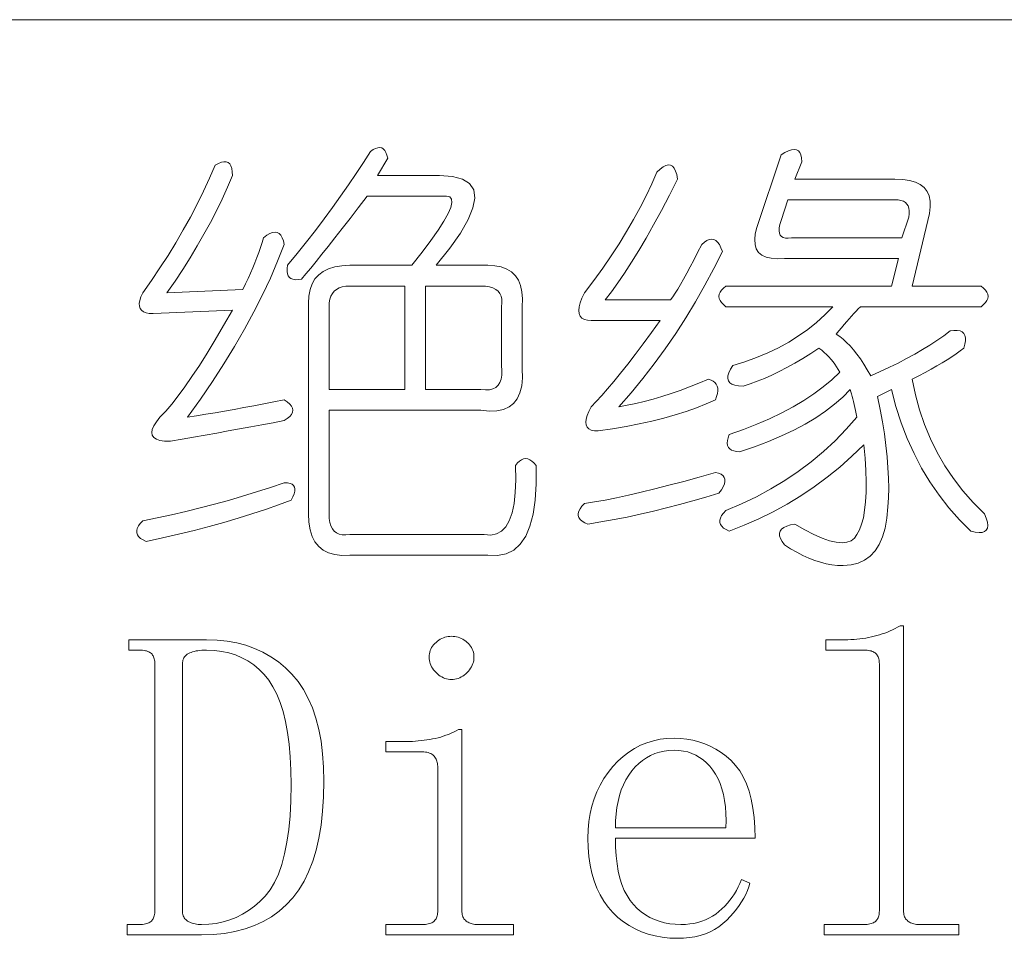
# Model space of a CAD drawing. Extents: x 1 to 297, y 1 to 210.
# Tile 83 of 171: x 175.62 to 180.51, y 46.56 to 51.12. Entities that reach past the tile are written whole.
import ezdxf

# ---------------------------------------------------------------- set-up
doc = ezdxf.new("R2010")
doc.units = 0

msp = doc.modelspace()

# ---------------------------------------------------------------- linework, layer by layer
at = {"color": 7, "lineweight": 13}
msp.add_line((1.3055, 51.1191), (219.3213, 51.1191), dxfattribs=at)
for points in [[(177.3939, 50.3449), (177.7025, 50.3449), (177.7671, 50.3404), (177.817, 50.327), (177.8522, 50.3047), (177.8726, 50.2735), (177.8782, 50.2334), (177.8691, 50.1844), (177.8453, 50.1265), (177.8067, 50.0596), (177.7534, 49.9838), (177.6854, 49.8991), (177.9425, 49.8991), (177.9782, 49.8971), (178.0097, 49.8909), (178.0371, 49.8806), (178.0604, 49.8662), (178.0797, 49.8477), (178.0947, 49.8251), (178.1057, 49.7983), (178.1126, 49.7675), (178.1153, 49.7325), (178.1139, 49.6934), (178.1139, 49.3849), (178.115, 49.3396), (178.1112, 49.2998), (178.1026, 49.2655), (178.0892, 49.2367), (178.0711, 49.2134), (178.0481, 49.1956), (178.0203, 49.1833), (177.9878, 49.1764), (177.9504, 49.175), (177.9082, 49.1791), (177.1539, 49.1791), (177.1539, 48.6649), (177.155, 48.6422), (177.1581, 48.6223), (177.1632, 48.6052), (177.1704, 48.5908), (177.1796, 48.5791), (177.191, 48.5702), (177.2043, 48.5641), (177.2198, 48.5606), (177.2372, 48.5599), (177.2568, 48.562), (177.9254, 48.562), (177.9578, 48.5593), (177.9864, 48.5647), (178.0112, 48.5785), (178.0323, 48.6004), (178.0496, 48.6306), (178.0632, 48.669), (178.073, 48.7156), (178.079, 48.7705), (178.0812, 48.8335), (178.0797, 48.9049), (178.0899, 48.9172), (178.1002, 48.9268), (178.1105, 48.9337), (178.1208, 48.9378), (178.1311, 48.9391), (178.1414, 48.9378), (178.1516, 48.9337), (178.1619, 48.9268), (178.1722, 48.9172), (178.1825, 48.9049), (178.1832, 48.814), (178.1784, 48.7334), (178.1681, 48.6631), (178.1523, 48.6031), (178.1311, 48.5534), (178.1043, 48.514), (178.0721, 48.4849), (178.0344, 48.466), (177.9912, 48.4574), (177.9425, 48.4591), (177.2568, 48.4591), (177.2177, 48.4581), (177.1827, 48.4619), (177.1519, 48.4705), (177.1251, 48.4838), (177.1025, 48.502), (177.084, 48.525), (177.0696, 48.5527), (177.0593, 48.5853), (177.0531, 48.6227), (177.0511, 48.6649), (177.0511, 49.7106), (177.0531, 49.7464), (177.0593, 49.7785), (177.0696, 49.8067), (177.084, 49.8313), (177.1025, 49.852), (177.1251, 49.869), (177.1519, 49.8822), (177.1827, 49.8916), (177.2177, 49.8973), (177.2568, 49.8991), (177.5654, 49.8991), (177.6164, 49.9643), (177.66, 50.0226), (177.696, 50.074), (177.7244, 50.1186), (177.7454, 50.1563), (177.7587, 50.1871), (177.7646, 50.2111), (177.7628, 50.2283), (177.7536, 50.2386), (177.7368, 50.242), (177.3425, 50.242), (177.2991, 50.1854), (177.2582, 50.1323), (177.2196, 50.0826), (177.1834, 50.0363), (177.1496, 49.9934), (177.1183, 49.954), (177.0893, 49.918), (177.0627, 49.8854), (177.0386, 49.8563), (177.0168, 49.8306), (177.0007, 49.8282), (176.9866, 49.8278), (176.9746, 49.8295), (176.9647, 49.8333), (176.9568, 49.8391), (176.951, 49.847), (176.9472, 49.857), (176.9455, 49.869), (176.9458, 49.883), (176.9482, 49.8991), (176.9955, 49.9573), (177.0415, 50.015), (177.086, 50.0725), (177.1292, 50.1295), (177.1711, 50.1863), (177.2115, 50.2427), (177.2506, 50.2987), (177.2883, 50.3545), (177.3247, 50.4098), (177.3596, 50.4649), (177.3728, 50.4738), (177.385, 50.4799), (177.3962, 50.4834), (177.4063, 50.4841), (177.4154, 50.482), (177.4234, 50.4772), (177.4305, 50.4697), (177.4364, 50.4594), (177.4414, 50.4463), (177.4454, 50.4306)], [(180.0511, 49.3334), (180.067, 49.2558), (180.0874, 49.1805), (180.1123, 49.1077), (180.1416, 49.0372), (180.1754, 48.9691), (180.2136, 48.9035), (180.2563, 48.8402), (180.3034, 48.7794), (180.355, 48.7209), (180.4111, 48.6649), (180.4196, 48.6424), (180.4248, 48.623), (180.4265, 48.6067), (180.4248, 48.5935), (180.4196, 48.5834), (180.4111, 48.5764), (180.3991, 48.5725), (180.3836, 48.5716), (180.3648, 48.5738), (180.3425, 48.5791), (180.2861, 48.6355), (180.2335, 48.695), (180.1846, 48.7576), (180.1395, 48.8233), (180.0982, 48.892), (180.0607, 48.9638), (180.0269, 49.0387), (179.9969, 49.1167), (179.9707, 49.1978), (179.9482, 49.282), (179.8796, 49.2477), (179.8925, 49.1836), (179.9036, 49.1215), (179.9131, 49.0615), (179.9208, 49.0036), (179.9268, 48.9477), (179.9311, 48.8939), (179.9336, 48.8421), (179.9345, 48.7924), (179.9336, 48.7447), (179.9311, 48.6991), (179.9258, 48.6438), (179.9167, 48.5942), (179.9038, 48.5505), (179.8872, 48.5126), (179.8668, 48.4806), (179.8426, 48.4543), (179.8147, 48.4339), (179.783, 48.4194), (179.7475, 48.4106), (179.7082, 48.4077), (179.6806, 48.4087), (179.6527, 48.4118), (179.6244, 48.417), (179.5958, 48.4242), (179.5668, 48.4334), (179.5375, 48.4447), (179.5078, 48.4581), (179.4778, 48.4735), (179.4475, 48.491), (179.4168, 48.5106), (179.405, 48.527), (179.3969, 48.5421), (179.3926, 48.5558), (179.3921, 48.5682), (179.3954, 48.5791), (179.4024, 48.5887), (179.4132, 48.597), (179.4278, 48.6038), (179.4461, 48.6093), (179.4682, 48.6134), (179.5176, 48.5851), (179.5629, 48.562), (179.604, 48.544), (179.641, 48.5311), (179.6739, 48.5234), (179.7027, 48.5209), (179.7274, 48.5234), (179.748, 48.5311), (179.7645, 48.544), (179.7768, 48.562), (179.7895, 48.585), (179.8001, 48.6127), (179.8087, 48.6453), (179.8152, 48.6827), (179.8196, 48.7249), (179.822, 48.7718), (179.8224, 48.8236), (179.8207, 48.8802), (179.8169, 48.9415), (179.8111, 49.0077), (179.7519, 48.951), (179.6911, 48.8973), (179.6285, 48.8467), (179.5642, 48.7993), (179.4982, 48.7549), (179.4305, 48.7135), (179.3611, 48.6753), (179.2899, 48.6402), (179.2171, 48.6081), (179.1425, 48.5791), (179.1269, 48.5863), (179.1144, 48.5942), (179.105, 48.6028), (179.0986, 48.6121), (179.0954, 48.622), (179.0952, 48.6326), (179.0981, 48.6439), (179.1041, 48.6559), (179.1132, 48.6686), (179.1254, 48.682), (179.2029, 48.7144), (179.2776, 48.7499), (179.3496, 48.7885), (179.4188, 48.8301), (179.4854, 48.8749), (179.5491, 48.9227), (179.6102, 48.9736), (179.6684, 49.0276), (179.724, 49.0847), (179.7768, 49.1449), (179.7734, 49.1617), (179.7699, 49.1778), (179.7665, 49.1932), (179.7631, 49.2079), (179.7596, 49.222), (179.7562, 49.2354), (179.7528, 49.2481), (179.7494, 49.2601), (179.7459, 49.2714), (179.7425, 49.282), (179.7062, 49.245), (179.6657, 49.2093), (179.6211, 49.175), (179.5724, 49.1421), (179.5196, 49.1106), (179.4627, 49.0804), (179.4017, 49.0516), (179.3366, 49.0242), (179.2673, 48.9981), (179.1939, 48.9734), (179.178, 48.9743), (179.1644, 48.9769), (179.1533, 48.9811), (179.1446, 48.9871), (179.1382, 48.9949), (179.1343, 49.0043), (179.1327, 49.0154), (179.1336, 49.0283), (179.1368, 49.0429), (179.1425, 49.0591), (179.2128, 49.0838), (179.2796, 49.1099), (179.3431, 49.1373), (179.4031, 49.1661), (179.4596, 49.1963), (179.5128, 49.2278), (179.5625, 49.2607), (179.6088, 49.295), (179.6516, 49.3307), (179.6911, 49.3677), (179.6839, 49.3813), (179.676, 49.3945), (179.6674, 49.4073), (179.6582, 49.4198), (179.6482, 49.432), (179.6376, 49.4438), (179.6263, 49.4553), (179.6143, 49.4665), (179.6016, 49.4773), (179.5882, 49.4877), (179.5474, 49.4611), (179.5073, 49.4363), (179.4679, 49.4131), (179.4291, 49.3917), (179.3911, 49.372), (179.3537, 49.354), (179.317, 49.3377), (179.281, 49.3231), (179.2457, 49.3103), (179.2111, 49.2991), (179.189, 49.3002), (179.1706, 49.3033), (179.156, 49.3084), (179.1452, 49.3156), (179.1382, 49.3249), (179.135, 49.3362), (179.1355, 49.3495), (179.1398, 49.365), (179.1478, 49.3825), (179.1596, 49.402), (179.2202, 49.4203), (179.2783, 49.4411), (179.334, 49.4642), (179.3873, 49.4898), (179.4382, 49.5177), (179.4867, 49.5481), (179.5328, 49.5808), (179.5766, 49.6159), (179.6179, 49.6535), (179.6568, 49.6934), (179.1254, 49.6934), (179.113, 49.7037), (179.1034, 49.714), (179.0966, 49.7243), (179.0924, 49.7346), (179.0911, 49.7449), (179.0924, 49.7551), (179.0966, 49.7654), (179.1034, 49.7757), (179.113, 49.786), (179.1254, 49.7963), (179.9482, 49.7963), (179.9825, 49.9334), (179.4168, 49.9334), (179.3815, 49.9319), (179.351, 49.9341), (179.3252, 49.9401), (179.3043, 49.9499), (179.2882, 49.9634), (179.2769, 49.9807), (179.2704, 50.0018), (179.2687, 50.0267), (179.2718, 50.0553), (179.2796, 50.0877), (179.3996, 50.4477), (179.4192, 50.4597), (179.4367, 50.4683), (179.4521, 50.4734), (179.4655, 50.4751), (179.4768, 50.4734), (179.486, 50.4683), (179.4932, 50.4597), (179.4984, 50.4477), (179.5015, 50.4323), (179.5025, 50.4134), (179.4682, 50.3277), (179.9654, 50.3277), (180.0041, 50.326), (180.038, 50.3209), (180.0672, 50.3123), (180.0915, 50.3003), (180.1111, 50.2849), (180.1258, 50.266), (180.1358, 50.2437), (180.1409, 50.218), (180.1413, 50.1889), (180.1368, 50.1563), (180.0511, 49.7963), (180.3939, 49.7963), (180.4063, 49.786), (180.4159, 49.7757), (180.4227, 49.7654), (180.4268, 49.7551), (180.4282, 49.7449), (180.4268, 49.7346), (180.4227, 49.7243), (180.4159, 49.714), (180.4063, 49.7037), (180.3939, 49.6934), (179.7939, 49.6934), (179.7835, 49.6828), (179.7727, 49.6715), (179.7615, 49.6595), (179.75, 49.6468), (179.7382, 49.6334), (179.726, 49.6194), (179.7135, 49.6046), (179.7007, 49.5892), (179.6875, 49.5731), (179.6739, 49.5563), (179.6911, 49.545), (179.7082, 49.5316), (179.7254, 49.5162), (179.7425, 49.4987), (179.7596, 49.4791), (179.7768, 49.4575), (179.7939, 49.4339), (179.8111, 49.4082), (179.8282, 49.3804), (179.8454, 49.3506), (179.8925, 49.3713), (179.9379, 49.3924), (179.9816, 49.4138), (180.0237, 49.4356), (180.0639, 49.4577), (180.1025, 49.4802), (180.1394, 49.503), (180.1745, 49.5261), (180.2079, 49.5496), (180.2396, 49.5734), (180.2589, 49.5757), (180.2753, 49.5755), (180.289, 49.5729), (180.3, 49.5679), (180.3082, 49.5606), (180.3137, 49.5508), (180.3164, 49.5386), (180.3164, 49.5241), (180.3137, 49.5071), (180.3082, 49.4877), (180.2902, 49.4738), (180.2705, 49.4596), (180.2491, 49.445), (180.2259, 49.4301), (180.2011, 49.4149), (180.1745, 49.3993), (180.1462, 49.3833), (180.1162, 49.367), (180.0845, 49.3504)], [(176.5882, 50.3963), (176.6045, 50.405), (176.6191, 50.4107), (176.6319, 50.4133), (176.6431, 50.4127), (176.6525, 50.4091), (176.6602, 50.4025), (176.6662, 50.3927), (176.6705, 50.3798), (176.6731, 50.3639), (176.6739, 50.3449), (176.6491, 50.2866), (176.6225, 50.2283), (176.5942, 50.17), (176.5642, 50.1117), (176.5325, 50.0534), (176.4991, 49.9951), (176.4639, 49.9369), (176.4271, 49.8786), (176.3885, 49.8203), (176.3482, 49.762), (176.7254, 49.7791), (176.7387, 49.8064), (176.7514, 49.8333), (176.7634, 49.8599), (176.7747, 49.8861), (176.7854, 49.912), (176.7953, 49.9375), (176.8046, 49.9627), (176.8131, 49.9876), (176.821, 50.0121), (176.8282, 50.0363), (176.8447, 50.0483), (176.8598, 50.0569), (176.8735, 50.062), (176.8858, 50.0637), (176.8968, 50.062), (176.9064, 50.0569), (176.9146, 50.0483), (176.9215, 50.0363), (176.927, 50.0209), (176.9311, 50.002), (176.8985, 49.9194), (176.8625, 49.8361), (176.8231, 49.7521), (176.7802, 49.6674), (176.7339, 49.582), (176.6842, 49.4959), (176.6311, 49.4092), (176.5745, 49.3218), (176.5145, 49.2337), (176.4511, 49.1449), (176.496, 49.1519), (176.5416, 49.1593), (176.5879, 49.167), (176.6348, 49.175), (176.6825, 49.1834), (176.7309, 49.1922), (176.7799, 49.2013), (176.8296, 49.2107), (176.88, 49.2205), (176.9311, 49.2306), (176.9465, 49.2203), (176.9585, 49.21), (176.9671, 49.1997), (176.9722, 49.1894), (176.9739, 49.1791), (176.9722, 49.1689), (176.9671, 49.1586), (176.9585, 49.1483), (176.9465, 49.138), (176.9311, 49.1277), (176.876, 49.1174), (176.8207, 49.1071), (176.765, 49.0969), (176.7089, 49.0866), (176.6525, 49.0763), (176.5958, 49.066), (176.5387, 49.0557), (176.4812, 49.0454), (176.4235, 49.0351), (176.3654, 49.0249), (176.3371, 49.0261), (176.3139, 49.0297), (176.2959, 49.0357), (176.2831, 49.0441), (176.2754, 49.0549), (176.2728, 49.0681), (176.2754, 49.0837), (176.2831, 49.1017), (176.2959, 49.1221), (176.3139, 49.1449), (176.3422, 49.1749), (176.3722, 49.21), (176.4039, 49.2503), (176.4374, 49.2957), (176.4725, 49.3463), (176.5094, 49.402), (176.5479, 49.4629), (176.5882, 49.5289), (176.6302, 49.6), (176.6739, 49.6763), (176.2796, 49.6591), (176.2606, 49.6602), (176.2447, 49.6633), (176.2318, 49.6684), (176.222, 49.6756), (176.2154, 49.6849), (176.2118, 49.6962), (176.2112, 49.7095), (176.2138, 49.725), (176.2195, 49.7425), (176.2282, 49.762), (176.2719, 49.8239), (176.3139, 49.8861), (176.3542, 49.9487), (176.3928, 50.0116), (176.4296, 50.0749), (176.4648, 50.1385), (176.4982, 50.2024), (176.5299, 50.2667), (176.5599, 50.3313)], [(178.7825, 50.362), (178.799, 50.3771), (178.814, 50.3881), (178.8278, 50.3949), (178.8401, 50.3977), (178.8511, 50.3963), (178.8607, 50.3908), (178.8689, 50.3812), (178.8758, 50.3675), (178.8812, 50.3497), (178.8854, 50.3277), (178.8447, 50.2477), (178.8051, 50.1721), (178.7666, 50.1009), (178.729, 50.0342), (178.6925, 49.972), (178.657, 49.9142), (178.6226, 49.8609), (178.5891, 49.8121), (178.5567, 49.7677), (178.5254, 49.7277), (178.8511, 49.7277), (178.8619, 49.7428), (178.8737, 49.7606), (178.8866, 49.7812), (178.9004, 49.8045), (178.9154, 49.8306), (178.9313, 49.8594), (178.9483, 49.8909), (178.9663, 49.9252), (178.9853, 49.9622), (179.0054, 50.002), (179.0187, 50.014), (179.0314, 50.0226), (179.0434, 50.0277), (179.0547, 50.0294), (179.0654, 50.0277), (179.0753, 50.0226), (179.0846, 50.014), (179.0931, 50.002), (179.101, 49.9866), (179.1082, 49.9677), (179.066, 49.8829), (179.0218, 49.7997), (178.9755, 49.7183), (178.9272, 49.6386), (178.8768, 49.5606), (178.8243, 49.4843), (178.7698, 49.4097), (178.7132, 49.3369), (178.6546, 49.2657), (178.5939, 49.1963), (178.6354, 49.2038), (178.6776, 49.2127), (178.7204, 49.223), (178.764, 49.2347), (178.8082, 49.2477), (178.8531, 49.2621), (178.8987, 49.2779), (178.945, 49.295), (178.992, 49.3135), (179.0396, 49.3334), (179.0523, 49.3293), (179.063, 49.3238), (179.0715, 49.317), (179.078, 49.3087), (179.0825, 49.2991), (179.0849, 49.2882), (179.0853, 49.2758), (179.0835, 49.2621), (179.0798, 49.247), (179.0739, 49.2306), (179.028, 49.2105), (178.9793, 49.1915), (178.9279, 49.1735), (178.8737, 49.1565), (178.8168, 49.1406), (178.7571, 49.1257), (178.6947, 49.1118), (178.6296, 49.0989), (178.5617, 49.0871), (178.4911, 49.0763), (178.4722, 49.0775), (178.4568, 49.0811), (178.4448, 49.0871), (178.4362, 49.0955), (178.4311, 49.1063), (178.4294, 49.1195), (178.4311, 49.1351), (178.4362, 49.1531), (178.4448, 49.1735), (178.4568, 49.1963), (178.4818, 49.2222), (178.5089, 49.2518), (178.538, 49.2853), (178.5692, 49.3225), (178.6025, 49.3634), (178.6378, 49.4082), (178.6752, 49.4567), (178.7146, 49.509), (178.7561, 49.565), (178.7996, 49.6249), (178.4568, 49.6249), (178.4379, 49.6262), (178.4225, 49.6303), (178.4105, 49.6372), (178.4019, 49.6468), (178.3968, 49.6591), (178.3951, 49.6742), (178.3968, 49.6921), (178.4019, 49.7126), (178.4105, 49.7359), (178.4225, 49.762), (178.4693, 49.8235), (178.5137, 49.8847), (178.5557, 49.9456), (178.5953, 50.0061), (178.6325, 50.0663), (178.6673, 50.1261), (178.6997, 50.1856), (178.7297, 50.2447), (178.7573, 50.3035)], [(179.9654, 50.2249), (179.4339, 50.2249), (179.3996, 50.122), (179.394, 50.1026), (179.3907, 50.0857), (179.3899, 50.0711), (179.3914, 50.0589), (179.3954, 50.0491), (179.4017, 50.0418), (179.4104, 50.0368), (179.4216, 50.0342), (179.4351, 50.0341), (179.4511, 50.0363), (179.9996, 50.0363), (180.0339, 50.1391), (180.0363, 50.1554), (180.0367, 50.17), (180.035, 50.1829), (180.0312, 50.194), (180.0254, 50.2034), (180.0175, 50.2111), (180.0075, 50.2171), (179.9955, 50.2214), (179.9815, 50.224)], [(177.5311, 49.7963), (177.2568, 49.7963), (177.2372, 49.7953), (177.2198, 49.7922), (177.2043, 49.787), (177.191, 49.7798), (177.1796, 49.7706), (177.1704, 49.7593), (177.1632, 49.7459), (177.1581, 49.7305), (177.155, 49.713), (177.1539, 49.6934), (177.1539, 49.282), (177.5311, 49.282)], [(177.9082, 49.7963), (177.6339, 49.7963), (177.6339, 49.282), (177.9082, 49.282), (177.9308, 49.2801), (177.9507, 49.2813), (177.9679, 49.2856), (177.9823, 49.293), (177.9939, 49.3034), (178.0028, 49.317), (178.009, 49.3336), (178.0125, 49.3533), (178.0131, 49.3761), (178.0111, 49.402), (178.0111, 49.6934), (178.0131, 49.713), (178.0125, 49.7305), (178.009, 49.7459), (178.0028, 49.7593), (177.9939, 49.7706), (177.9823, 49.7798), (177.9679, 49.787), (177.9507, 49.7922), (177.9308, 49.7953)], [(179.0739, 48.8706), (179.0895, 48.8665), (179.1021, 48.861), (179.1115, 48.8541), (179.1178, 48.8459), (179.1211, 48.8363), (179.1212, 48.8253), (179.1183, 48.813), (179.1123, 48.7993), (179.1032, 48.7842), (179.0911, 48.7677), (179.0259, 48.7477), (178.9608, 48.7286), (178.8956, 48.7106), (178.8305, 48.6937), (178.7654, 48.6777), (178.7002, 48.6628), (178.6351, 48.6489), (178.5699, 48.6361), (178.5048, 48.6242), (178.4396, 48.6134), (178.424, 48.6206), (178.4115, 48.6285), (178.4021, 48.6371), (178.3958, 48.6463), (178.3925, 48.6563), (178.3923, 48.6669), (178.3952, 48.6782), (178.4012, 48.6902), (178.4103, 48.7029), (178.4225, 48.7163), (178.4722, 48.724), (178.5254, 48.7334), (178.5819, 48.7446), (178.6419, 48.7574), (178.7054, 48.772), (178.7722, 48.7883), (178.8425, 48.8063), (178.9162, 48.826), (178.9934, 48.8474)], [(176.9311, 48.8191), (176.9468, 48.8183), (176.9599, 48.8157), (176.9702, 48.8114), (176.9777, 48.8054), (176.9825, 48.7977), (176.9846, 48.7883), (176.9839, 48.7771), (176.9804, 48.7643), (176.9743, 48.7497), (176.9654, 48.7334), (176.9026, 48.7098), (176.8378, 48.6868), (176.771, 48.6645), (176.702, 48.6429), (176.6311, 48.622), (176.558, 48.6018), (176.483, 48.5822), (176.4058, 48.5634), (176.3266, 48.5452), (176.2454, 48.5277), (176.2298, 48.5349), (176.2172, 48.5428), (176.2078, 48.5514), (176.2015, 48.5606), (176.1982, 48.5706), (176.198, 48.5812), (176.201, 48.5925), (176.207, 48.6045), (176.216, 48.6172), (176.2282, 48.6306), (176.3, 48.6448), (176.3715, 48.6601), (176.4427, 48.6763), (176.5135, 48.6937), (176.5839, 48.712), (176.654, 48.7314), (176.7238, 48.7518), (176.7932, 48.7732), (176.8623, 48.7957)], [(179.7168, 48.0391), (179.7321, 48.0393), (179.7473, 48.0398), (179.7623, 48.0407), (179.7771, 48.0419), (179.7918, 48.0434), (179.8063, 48.0453), (179.8206, 48.0475), (179.8347, 48.0501), (179.8487, 48.053), (179.8625, 48.0563), (179.8761, 48.0599), (179.8896, 48.0638), (179.9029, 48.0681), (179.916, 48.0727), (179.9289, 48.0777), (179.9417, 48.083), (179.9543, 48.0887), (179.9667, 48.0947), (179.979, 48.101), (179.9911, 48.1077), (180.0082, 48.1077), (180.0082, 46.6934), (180.0084, 46.6867), (180.0091, 46.6804), (180.0101, 46.6744), (180.0116, 46.6687), (180.0136, 46.6634), (180.0159, 46.6585), (180.0187, 46.6538), (180.0219, 46.6495), (180.0256, 46.6456), (180.0296, 46.642), (180.0341, 46.6387), (180.0387, 46.6358), (180.0437, 46.6333), (180.0488, 46.631), (180.0543, 46.6291), (180.06, 46.6276), (180.0659, 46.6264), (180.0722, 46.6255), (180.0786, 46.625), (180.0854, 46.6249), (180.2825, 46.6249), (180.2825, 46.5734), (179.6139, 46.5734), (179.6139, 46.6249), (179.8111, 46.6249), (179.8194, 46.625), (179.8272, 46.6255), (179.8345, 46.6264), (179.8412, 46.6276), (179.8475, 46.6291), (179.8532, 46.631), (179.8585, 46.6333), (179.8632, 46.6358), (179.8674, 46.6387), (179.8711, 46.642), (179.8743, 46.6456), (179.8772, 46.6495), (179.8798, 46.6538), (179.882, 46.6585), (179.8839, 46.6634), (179.8855, 46.6687), (179.8867, 46.6744), (179.8875, 46.6804), (179.888, 46.6867), (179.8882, 46.6934), (179.8882, 47.9191), (179.888, 47.9258), (179.8875, 47.9322), (179.8867, 47.9382), (179.8855, 47.9438), (179.8839, 47.9491), (179.882, 47.9541), (179.8798, 47.9587), (179.8772, 47.963), (179.8743, 47.967), (179.8711, 47.9706), (179.8674, 47.9738), (179.8632, 47.9767), (179.8585, 47.9793), (179.8532, 47.9815), (179.8475, 47.9834), (179.8412, 47.985), (179.8345, 47.9862), (179.8272, 47.987), (179.8194, 47.9875), (179.8111, 47.9877), (179.6225, 47.9877), (179.6225, 48.0391)], [(177.7625, 48.0563), (177.771, 48.056), (177.7793, 48.0551), (177.7874, 48.0536), (177.7954, 48.0515), (177.8032, 48.0488), (177.8108, 48.0455), (177.8183, 48.0416), (177.8256, 48.0371), (177.8327, 48.032), (177.8396, 48.0263), (177.8462, 48.0202), (177.852, 48.0138), (177.8571, 48.0071), (177.8616, 48.0002), (177.8654, 47.9931), (177.8684, 47.9857), (177.8708, 47.978), (177.8726, 47.9701), (177.8736, 47.9619), (177.8739, 47.9534), (177.8736, 47.9449), (177.8726, 47.9366), (177.8708, 47.9285), (177.8684, 47.9205), (177.8654, 47.9127), (177.8616, 47.9051), (177.8571, 47.8976), (177.852, 47.8903), (177.8462, 47.8832), (177.8396, 47.8763), (177.8327, 47.8698), (177.8256, 47.8639), (177.8183, 47.8588), (177.8108, 47.8543), (177.8032, 47.8506), (177.7954, 47.8475), (177.7874, 47.8451), (177.7793, 47.8434), (177.771, 47.8423), (177.7625, 47.842), (177.754, 47.8423), (177.7457, 47.8434), (177.7376, 47.8451), (177.7296, 47.8475), (177.7218, 47.8506), (177.7142, 47.8543), (177.7067, 47.8588), (177.6994, 47.8639), (177.6923, 47.8698), (177.6854, 47.8763), (177.6788, 47.8832), (177.673, 47.8903), (177.6679, 47.8976), (177.6634, 47.9051), (177.6596, 47.9127), (177.6566, 47.9205), (177.6542, 47.9285), (177.6525, 47.9366), (177.6514, 47.9449), (177.6511, 47.9534), (177.6514, 47.9619), (177.6525, 47.9701), (177.6542, 47.978), (177.6566, 47.9857), (177.6596, 47.9931), (177.6634, 48.0002), (177.6679, 48.0071), (177.673, 48.0138), (177.6788, 48.0202), (177.6854, 48.0263), (177.6923, 48.032), (177.6994, 48.0371), (177.7067, 48.0416), (177.7142, 48.0455), (177.7218, 48.0488), (177.7296, 48.0515), (177.7376, 48.0536), (177.7457, 48.0551), (177.754, 48.056)], [(176.2882, 47.9191), (176.288, 47.9258), (176.2875, 47.9322), (176.2867, 47.9382), (176.2855, 47.9438), (176.2839, 47.9491), (176.282, 47.9541), (176.2798, 47.9587), (176.2772, 47.963), (176.2743, 47.967), (176.2711, 47.9706), (176.2674, 47.9738), (176.2632, 47.9767), (176.2585, 47.9793), (176.2533, 47.9815), (176.2475, 47.9834), (176.2412, 47.985), (176.2345, 47.9862), (176.2272, 47.987), (176.2194, 47.9875), (176.2111, 47.9877), (176.1596, 47.9877), (176.1596, 48.0391), (176.5454, 48.0391), (176.5974, 48.0374), (176.6474, 48.0323), (176.6951, 48.0237), (176.7408, 48.0117), (176.7843, 47.9963), (176.8256, 47.9774), (176.8649, 47.9551), (176.9019, 47.9294), (176.9369, 47.9003), (176.9697, 47.8677), (176.9998, 47.8315), (177.0267, 47.7916), (177.0505, 47.7479), (177.0711, 47.7004), (177.0886, 47.6491), (177.1028, 47.5941), (177.1139, 47.5353), (177.1219, 47.4727), (177.1266, 47.4064), (177.1282, 47.3363), (177.1267, 47.2595), (177.122, 47.187), (177.1143, 47.1186), (177.1035, 47.0545), (177.0896, 46.9945), (177.0727, 46.9387), (177.0526, 46.8872), (177.0295, 46.8398), (177.0033, 46.7967), (176.9739, 46.7577), (176.9416, 46.7227), (176.9064, 46.6914), (176.8682, 46.6637), (176.8272, 46.6398), (176.7832, 46.6195), (176.7363, 46.6029), (176.6865, 46.59), (176.6338, 46.5808), (176.5782, 46.5753), (176.5196, 46.5734), (176.1511, 46.5734), (176.1511, 46.6249), (176.2111, 46.6249), (176.2194, 46.625), (176.2272, 46.6255), (176.2345, 46.6264), (176.2412, 46.6276), (176.2475, 46.6291), (176.2533, 46.631), (176.2585, 46.6333), (176.2632, 46.6358), (176.2674, 46.6387), (176.2711, 46.642), (176.2743, 46.6456), (176.2772, 46.6495), (176.2798, 46.6538), (176.282, 46.6585), (176.2839, 46.6634), (176.2855, 46.6687), (176.2867, 46.6744), (176.2875, 46.6804), (176.288, 46.6867), (176.2882, 46.6934)], [(176.9654, 47.3191), (176.9642, 47.3907), (176.9609, 47.4578), (176.9553, 47.5206), (176.9475, 47.579), (176.9375, 47.6331), (176.9252, 47.6827), (176.9108, 47.728), (176.894, 47.769), (176.8751, 47.8055), (176.8539, 47.8377), (176.8308, 47.8662), (176.8059, 47.8917), (176.7794, 47.9142), (176.7511, 47.9337), (176.7211, 47.9502), (176.6894, 47.9637), (176.6559, 47.9742), (176.6208, 47.9817), (176.5839, 47.9862), (176.5454, 47.9877), (176.5337, 47.9875), (176.5226, 47.987), (176.5121, 47.9862), (176.5022, 47.985), (176.4929, 47.9834), (176.4842, 47.9815), (176.4761, 47.9793), (176.4686, 47.9767), (176.4617, 47.9738), (176.4554, 47.9706), (176.4497, 47.967), (176.4446, 47.963), (176.4401, 47.9587), (176.4362, 47.9541), (176.4329, 47.9491), (176.4302, 47.9438), (176.4281, 47.9382), (176.4266, 47.9322), (176.4257, 47.9258), (176.4254, 47.9191), (176.4254, 46.6934), (176.4256, 46.6867), (176.4264, 46.6804), (176.4277, 46.6744), (176.4295, 46.6687), (176.4318, 46.6634), (176.4346, 46.6585), (176.438, 46.6538), (176.4418, 46.6495), (176.4462, 46.6456), (176.4511, 46.642), (176.4564, 46.6387), (176.4621, 46.6358), (176.468, 46.6333), (176.4744, 46.631), (176.4811, 46.6291), (176.4881, 46.6276), (176.4955, 46.6264), (176.5032, 46.6255), (176.5112, 46.625), (176.5196, 46.6249), (176.5568, 46.6263), (176.5927, 46.6305), (176.6274, 46.6376), (176.6609, 46.6475), (176.6932, 46.6602), (176.7243, 46.6758), (176.7542, 46.6942), (176.783, 46.7154), (176.8105, 46.7394), (176.8368, 46.7663), (176.8612, 46.7973), (176.8831, 46.8337), (176.9024, 46.8754), (176.9191, 46.9226), (176.9332, 46.9752), (176.9448, 47.0332), (176.9538, 47.0966), (176.9602, 47.1654), (176.9641, 47.2396)], [(177.6939, 47.4049), (177.6938, 47.4116), (177.6932, 47.4181), (177.6924, 47.4243), (177.6912, 47.4302), (177.6896, 47.4359), (177.6878, 47.4414), (177.6855, 47.4466), (177.683, 47.4515), (177.68, 47.4562), (177.6768, 47.4606), (177.6731, 47.4646), (177.6689, 47.4683), (177.6642, 47.4715), (177.659, 47.4743), (177.6532, 47.4766), (177.647, 47.4786), (177.6402, 47.4801), (177.6329, 47.4811), (177.6251, 47.4818), (177.6168, 47.482), (177.4368, 47.482), (177.4368, 47.5334), (177.5225, 47.5334), (177.5378, 47.5336), (177.553, 47.5339), (177.568, 47.5346), (177.5828, 47.5355), (177.5975, 47.5366), (177.612, 47.5381), (177.6263, 47.5397), (177.6404, 47.5417), (177.6544, 47.5438), (177.6682, 47.5463), (177.6818, 47.5491), (177.6953, 47.5523), (177.7086, 47.5559), (177.7217, 47.56), (177.7346, 47.5645), (177.7474, 47.5694), (177.76, 47.5748), (177.7724, 47.5806), (177.7847, 47.5868), (177.7968, 47.5934), (177.8139, 47.5934), (177.8139, 46.6934), (177.8141, 46.6867), (177.8148, 46.6804), (177.8159, 46.6744), (177.8174, 46.6687), (177.8193, 46.6634), (177.8216, 46.6585), (177.8244, 46.6538), (177.8276, 46.6495), (177.8313, 46.6456), (177.8354, 46.642), (177.8398, 46.6387), (177.8444, 46.6358), (177.8494, 46.6333), (177.8546, 46.631), (177.86, 46.6291), (177.8657, 46.6276), (177.8717, 46.6264), (177.8779, 46.6255), (177.8843, 46.625), (177.8911, 46.6249), (178.0711, 46.6249), (178.0711, 46.5734), (177.4368, 46.5734), (177.4368, 46.6249), (177.6168, 46.6249), (177.6251, 46.625), (177.6329, 46.6255), (177.6402, 46.6264), (177.647, 46.6276), (177.6532, 46.6291), (177.659, 46.631), (177.6642, 46.6333), (177.6689, 46.6358), (177.6731, 46.6387), (177.6768, 46.642), (177.68, 46.6456), (177.683, 46.6495), (177.6855, 46.6538), (177.6878, 46.6585), (177.6896, 46.6634), (177.6912, 46.6687), (177.6924, 46.6744), (177.6932, 46.6804), (177.6938, 46.6867), (177.6939, 46.6934)], [(178.5768, 47.0534), (178.5777, 47.0085), (178.5804, 46.9662), (178.5849, 46.9265), (178.5912, 46.8895), (178.5993, 46.8552), (178.6092, 46.8235), (178.6209, 46.7945), (178.6344, 46.7682), (178.6497, 46.7445), (178.6668, 46.7234), (178.6853, 46.7047), (178.705, 46.6879), (178.7258, 46.6732), (178.7477, 46.6603), (178.7707, 46.6495), (178.7948, 46.6406), (178.8201, 46.6337), (178.8465, 46.6288), (178.8739, 46.6258), (178.9025, 46.6249), (178.9244, 46.6255), (178.9457, 46.6274), (178.9663, 46.6306), (178.9862, 46.6351), (179.0054, 46.6409), (179.0239, 46.648), (179.0417, 46.6564), (179.0588, 46.666), (179.0753, 46.6769), (179.0911, 46.6891), (179.1061, 46.7023), (179.1202, 46.7161), (179.1335, 46.7304), (179.1459, 46.7454), (179.1575, 46.7609), (179.1682, 46.7771), (179.1781, 46.7938), (179.1871, 46.8112), (179.1952, 46.8292), (179.2025, 46.8477), (179.2454, 46.8306), (179.2396, 46.8118), (179.2325, 46.793), (179.2241, 46.7744), (179.2145, 46.7558), (179.2036, 46.7374), (179.1914, 46.719), (179.1779, 46.7007), (179.1631, 46.6825), (179.147, 46.6643), (179.1296, 46.6463), (179.111, 46.6292), (179.0911, 46.6139), (179.0699, 46.6004), (179.0474, 46.5887), (179.0236, 46.5788), (178.9985, 46.5707), (178.9721, 46.5644), (178.9445, 46.5599), (178.9156, 46.5572), (178.8854, 46.5563), (178.8467, 46.5576), (178.8094, 46.5614), (178.7736, 46.5679), (178.7393, 46.5769), (178.7064, 46.5884), (178.675, 46.6026), (178.6451, 46.6193), (178.6166, 46.6386), (178.5895, 46.6604), (178.5639, 46.6849), (178.5403, 46.7117), (178.5192, 46.7407), (178.5005, 46.772), (178.4844, 46.8055), (178.4707, 46.8413), (178.4595, 46.8793), (178.4508, 46.9195), (178.4446, 46.9619), (178.4409, 47.0065), (178.4396, 47.0534), (178.4409, 47.0956), (178.4446, 47.1362), (178.4508, 47.1754), (178.4595, 47.2132), (178.4707, 47.2495), (178.4844, 47.2843), (178.5005, 47.3177), (178.5192, 47.3497), (178.5403, 47.3801), (178.5639, 47.4091), (178.5893, 47.436), (178.6159, 47.4601), (178.6435, 47.4813), (178.6723, 47.4997), (178.7021, 47.5152), (178.7331, 47.5279), (178.7652, 47.5378), (178.7984, 47.5449), (178.8328, 47.5492), (178.8682, 47.5506), (178.9004, 47.5495), (178.9316, 47.5461), (178.9621, 47.5405), (178.9916, 47.5327), (179.0204, 47.5227), (179.0482, 47.5105), (179.0752, 47.496), (179.1014, 47.4793), (179.1266, 47.4603), (179.1511, 47.4391), (179.1739, 47.4152), (179.1943, 47.3881), (179.2123, 47.3576), (179.2279, 47.3239), (179.2411, 47.287), (179.2519, 47.2468), (179.2603, 47.2033), (179.2663, 47.1566), (179.2699, 47.1067), (179.2711, 47.0534)], [(179.1254, 47.1049), (179.1263, 47.1417), (179.1255, 47.1767), (179.1232, 47.2099), (179.1192, 47.2413), (179.1136, 47.2709), (179.1063, 47.2987), (179.0975, 47.3248), (179.087, 47.349), (179.0748, 47.3714), (179.0611, 47.392), (179.046, 47.4107), (179.03, 47.4275), (179.0131, 47.4423), (178.9952, 47.4551), (178.9764, 47.4659), (178.9567, 47.4748), (178.936, 47.4817), (178.9143, 47.4866), (178.8917, 47.4896), (178.8682, 47.4906), (178.843, 47.4895), (178.8187, 47.4865), (178.7953, 47.4813), (178.7729, 47.4741), (178.7514, 47.4649), (178.7309, 47.4535), (178.7113, 47.4402), (178.6927, 47.4247), (178.675, 47.4073), (178.6582, 47.3877), (178.6427, 47.3664), (178.6289, 47.3435), (178.6167, 47.3191), (178.6061, 47.2931), (178.5971, 47.2656), (178.5898, 47.2365), (178.5841, 47.2059), (178.58, 47.1738), (178.5776, 47.1401), (178.5768, 47.1049)]]:
    msp.add_lwpolyline(points, close=True, dxfattribs=at)

doc.saveas('drawing.dxf')
